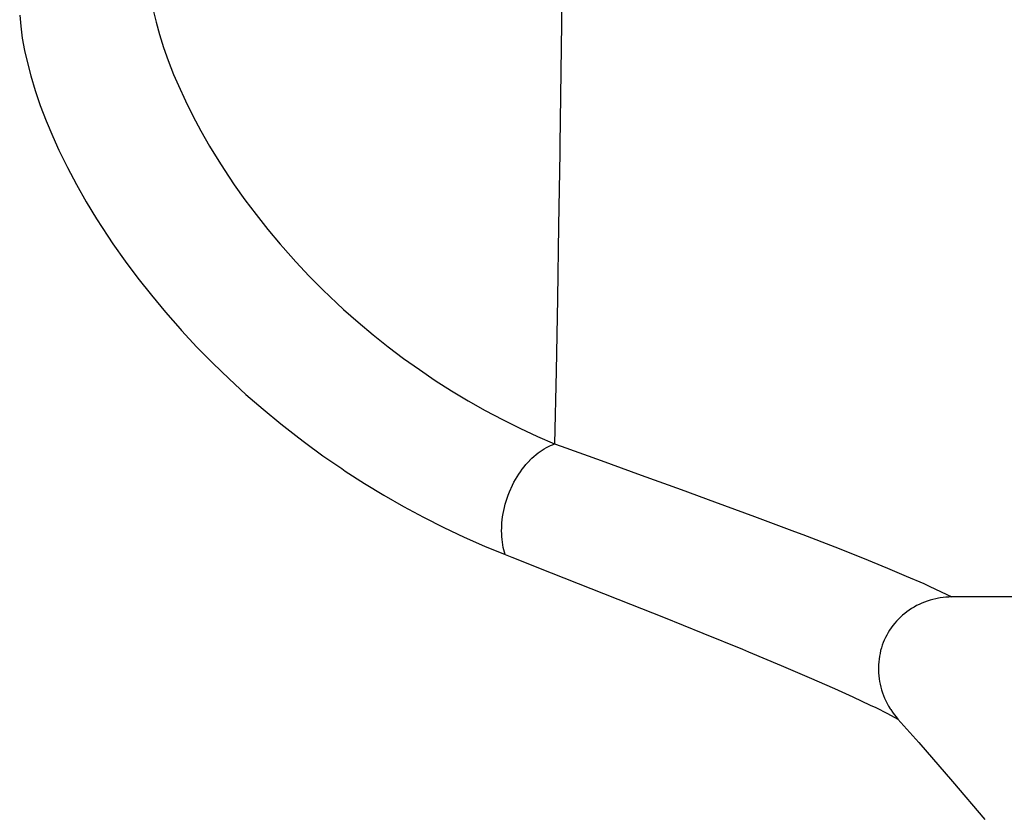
# Model space of a CAD drawing. Header units: millimetres. Extents: x 0 to 297, y 0 to 210.
# Tile 21 of 35: x 175 to 186, y 72 to 81. Entities that reach past the tile are written whole.
import ezdxf

# ---------------------------------------------------------------- set-up
doc = ezdxf.new("R2010")
doc.units = ezdxf.units.MM
doc.layers.add('ALL_ASSEM_MEMBER', color=7, linetype='CONTINUOUS')

msp = doc.modelspace()

# ---------------------------------------------------------------- linework, layer by layer
at = {"layer": 'ALL_ASSEM_MEMBER', "color": 7}
for p, q in [((180.775731, 80.934385), (180.764442, 80.142982)), ((176.328419, 80.816271), (176.359569, 80.683959)), ((174.876345, 80.762152), (174.887034, 80.639809)), ((176.359569, 80.683959), (176.396992, 80.548535)), ((174.887034, 80.639809), (174.904567, 80.511017)), ((174.904567, 80.511017), (174.929473, 80.374601)), ((176.396992, 80.548535), (176.441068, 80.409375)), ((174.929473, 80.374601), (174.955932, 80.255313)), ((176.441068, 80.409375), (176.492228, 80.265639)), ((174.955932, 80.255313), (174.996307, 80.099855)), ((176.492228, 80.265639), (176.551106, 80.116252)), ((180.764442, 80.142982), (180.752765, 79.351593)), ((174.996307, 80.099855), (175.044052, 79.94125)), ((176.551106, 80.116252), (176.603384, 79.99381)), ((175.044052, 79.94125), (175.099551, 79.77887)), ((176.603384, 79.99381), (176.678508, 79.830202)), ((176.678508, 79.830202), (176.759845, 79.666161)), ((175.099551, 79.77887), (175.163273, 79.611964)), ((175.163273, 79.611964), (175.235846, 79.439561)), ((176.759845, 79.666161), (176.847492, 79.501721)), ((176.847492, 79.501721), (176.941521, 79.336917)), ((175.235846, 79.439561), (175.303499, 79.291099)), ((175.303499, 79.291099), (175.39473, 79.104966)), ((176.941521, 79.336917), (177.04201, 79.1718)), ((180.752765, 79.351593), (180.751354, 79.261741)), ((177.04201, 79.1718), (177.099361, 79.081958)), ((180.751354, 79.261741), (180.739113, 78.470348)), ((175.39473, 79.104966), (175.493325, 78.91834)), ((177.099361, 79.081958), (177.210013, 78.916488)), ((175.493325, 78.91834), (175.599401, 78.731238)), ((177.210013, 78.916488), (177.32625, 78.752524)), ((175.599401, 78.731238), (175.713101, 78.543662)), ((177.32625, 78.752524), (177.44811, 78.590151)), ((175.713101, 78.543662), (175.834527, 78.35566)), ((177.44811, 78.590151), (177.575568, 78.429437)), ((177.575568, 78.429437), (177.708614, 78.2705)), ((180.739113, 78.470348), (180.726025, 77.678977)), ((175.834527, 78.35566), (175.889984, 78.273474)), ((175.889984, 78.273474), (176.022759, 78.084928)), ((177.708614, 78.2705), (177.741811, 78.232132)), ((177.741811, 78.232132), (177.88181, 78.075573)), ((176.022759, 78.084928), (176.162296, 77.897925)), ((177.88181, 78.075573), (178.026128, 77.92245)), ((176.162296, 77.897925), (176.308618, 77.712558)), ((178.026128, 77.92245), (178.174623, 77.772932)), ((178.174623, 77.772932), (178.327111, 77.627228)), ((176.308618, 77.712558), (176.461772, 77.528891)), ((180.726025, 77.678977), (180.711667, 76.88763)), ((178.327111, 77.627228), (178.400718, 77.559551)), ((178.400718, 77.559551), (178.558762, 77.419777)), ((176.461772, 77.528891), (176.621785, 77.347035)), ((176.621785, 77.347035), (176.637695, 77.329466)), ((178.558762, 77.419777), (178.720306, 77.284268)), ((176.637695, 77.329466), (176.805243, 77.149719)), ((178.720306, 77.284268), (178.885162, 77.153162)), ((176.805243, 77.149719), (176.977896, 76.973965)), ((178.885162, 77.153162), (179.053144, 77.026596)), ((179.053144, 77.026596), (179.224051, 76.904715)), ((176.977896, 76.973965), (177.155491, 76.802399)), ((179.224051, 76.904715), (179.398083, 76.787378)), ((180.711667, 76.88763), (180.695615, 76.096315)), ((177.155491, 76.802399), (177.337835, 76.635204)), ((179.398083, 76.787378), (179.57571, 76.67426)), ((177.337835, 76.635204), (177.52474, 76.472588)), ((179.57571, 76.67426), (179.756727, 76.565492)), ((179.756727, 76.565492), (179.940965, 76.461225)), ((177.52474, 76.472588), (177.716019, 76.314727)), ((179.940965, 76.461225), (180.128226, 76.361586)), ((177.716019, 76.314727), (177.91144, 76.161809)), ((180.128226, 76.361586), (180.318278, 76.266686)), ((177.91144, 76.161809), (177.974679, 76.11405)), ((180.318278, 76.266686), (180.510933, 76.17666)), ((180.510933, 76.17666), (180.695439, 76.096033)), ((177.974679, 76.11405), (178.175184, 75.967968)), ((180.583326, 76.043487), (180.605833, 76.056363)), ((180.605833, 76.056363), (180.628305, 76.06804)), ((180.628305, 76.06804), (180.650742, 76.078518)), ((180.650742, 76.078518), (180.673143, 76.087831)), ((180.673143, 76.087831), (180.695509, 76.096016)), ((180.695661, 76.096315), (180.76689, 76.07081)), ((180.76689, 76.07081), (181.20293, 75.914381)), ((178.175184, 75.967968), (178.379251, 75.827266)), ((180.449095, 75.940159), (180.471178, 75.960514)), ((180.471178, 75.960514), (180.493439, 75.979599)), ((180.493439, 75.979599), (180.51584, 75.99745)), ((180.51584, 75.99745), (180.538312, 76.01403)), ((180.538312, 76.01403), (180.560819, 76.029376)), ((180.560819, 76.029376), (180.583326, 76.043487)), ((180.343402, 75.820567), (180.363193, 75.846214)), ((180.363193, 75.846214), (180.383584, 75.870908)), ((180.383584, 75.870908), (180.404574, 75.89465)), ((180.404574, 75.89465), (180.426164, 75.91751)), ((180.426164, 75.91751), (180.427222, 75.918569)), ((180.427222, 75.918569), (180.449095, 75.940159)), ((181.20293, 75.914381), (181.638776, 75.757307)), ((178.379251, 75.827266), (178.418741, 75.800949)), ((178.418741, 75.800949), (178.626943, 75.666728)), ((180.270483, 75.70856), (180.287734, 75.737982)), ((180.287734, 75.737982), (180.305655, 75.766451)), ((180.305655, 75.766451), (180.324211, 75.793968)), ((180.324211, 75.793968), (180.343402, 75.820567)), ((181.638776, 75.757307), (182.07428, 75.599351)), ((178.626943, 75.666728), (178.838331, 75.53813)), ((180.222858, 75.614686), (180.238028, 75.646895)), ((180.238028, 75.646895), (180.253903, 75.678186)), ((180.253903, 75.678186), (180.270483, 75.70856)), ((178.838331, 75.53813), (179.052661, 75.415279)), ((180.179887, 75.506489), (180.191881, 75.540003)), ((180.191881, 75.540003), (180.204969, 75.573376)), ((180.204969, 75.573376), (180.219115, 75.606537)), ((180.219115, 75.606537), (180.219331, 75.60689)), ((180.219331, 75.60689), (180.222858, 75.614686)), ((182.07428, 75.599351), (182.436402, 75.467014)), ((179.052661, 75.415279), (179.269658, 75.298319)), ((180.150359, 75.405313), (180.159108, 75.439109)), ((180.159108, 75.439109), (180.168951, 75.472834)), ((180.168951, 75.472834), (180.179887, 75.506489)), ((182.436402, 75.467014), (182.870957, 75.306486)), ((180.126159, 75.270093), (180.130568, 75.303854)), ((180.130568, 75.303854), (180.136072, 75.33765)), ((180.136072, 75.33765), (180.142669, 75.371482)), ((180.142669, 75.371482), (180.150359, 75.405313)), ((182.870957, 75.306486), (183.304714, 75.143725)), ((179.269658, 75.298319), (179.489057, 75.187378)), ((180.119809, 75.182111), (180.12122, 75.214954)), ((180.12122, 75.214954), (180.122631, 75.236403)), ((180.122631, 75.236403), (180.126159, 75.270093)), ((179.489057, 75.187378), (179.710619, 75.08255)), ((180.119456, 75.149867), (180.119809, 75.182111)), ((180.120161, 75.118293), (180.119456, 75.149867)), ((180.121573, 75.08739), (180.120161, 75.118293)), ((183.304714, 75.143725), (183.395925, 75.109118)), ((183.395925, 75.109118), (183.743728, 74.975316)), ((179.710619, 75.08255), (179.934064, 74.983934)), ((179.934064, 74.983934), (180.159147, 74.891627)), ((180.124042, 75.057192), (180.121573, 75.08739)), ((180.127605, 75.0277), (180.124042, 75.057192)), ((180.132121, 74.998984), (180.127605, 75.0277)), ((180.137553, 74.971009), (180.132121, 74.998984)), ((180.143903, 74.943774), (180.137553, 74.971009)), ((180.151135, 74.917316), (180.143903, 74.943774)), ((180.159249, 74.891599), (180.151135, 74.917316)), ((180.159239, 74.891609), (180.228852, 74.864128)), ((183.743728, 74.975316), (184.044763, 74.856331)), ((180.228852, 74.864128), (180.659745, 74.693994)), ((184.044763, 74.856331), (184.315894, 74.745767)), ((180.659745, 74.693994), (181.090557, 74.523624)), ((184.315894, 74.745767), (184.522082, 74.658885)), ((184.522082, 74.658885), (184.71128, 74.576)), ((184.71128, 74.576), (184.770215, 74.549401)), ((181.090557, 74.523624), (181.521128, 74.352692)), ((184.770215, 74.549401), (184.902354, 74.487616)), ((184.902354, 74.487616), (185.016732, 74.430825)), ((181.521128, 74.352692), (181.879547, 74.209634)), ((184.660914, 74.350738), (184.632938, 74.336768)), ((184.689665, 74.36372), (184.660914, 74.350738)), ((184.719087, 74.375644), (184.689665, 74.36372)), ((184.749108, 74.386474), (184.719087, 74.375644)), ((184.779694, 74.396211), (184.749108, 74.386474)), ((184.810703, 74.404783), (184.779694, 74.396211)), ((184.842135, 74.412157), (184.810703, 74.404783)), ((184.873815, 74.41833), (184.842135, 74.412157)), ((184.889407, 74.4208), (184.873815, 74.41833)), ((184.921334, 74.425174), (184.889407, 74.4208)), ((184.95326, 74.428349), (184.921334, 74.425174)), ((184.985116, 74.430113), (184.95326, 74.428349)), ((185.016795, 74.430818), (184.985116, 74.430113)), ((185.155525, 74.430818), (185.016795, 74.430818)), ((185.294276, 74.430818), (185.155525, 74.430818)), ((185.433006, 74.430818), (185.294276, 74.430818)), ((185.571756, 74.430808), (185.433006, 74.430818)), ((185.710486, 74.430808), (185.571756, 74.430808)), ((184.480468, 74.231887), (184.457467, 74.210826)), ((184.50421, 74.251996), (184.480468, 74.231887)), ((184.528657, 74.271046), (184.50421, 74.251996)), ((184.55374, 74.289072), (184.528657, 74.271046)), ((184.579387, 74.305971), (184.55374, 74.289072)), ((184.605739, 74.321846), (184.579387, 74.305971)), ((184.632938, 74.336768), (184.605739, 74.321846)), ((181.879547, 74.209634), (182.3093, 74.036618)), ((184.395801, 74.144857), (184.376363, 74.120515)), ((184.416227, 74.168458), (184.395801, 74.144857)), ((184.435312, 74.188848), (184.416227, 74.168458)), ((184.457467, 74.210826), (184.435312, 74.188848)), ((182.3093, 74.036618), (182.738256, 73.861616)), ((184.324399, 74.043645), (184.3093, 74.016975)), ((184.340627, 74.069857), (184.324399, 74.043645)), ((184.357948, 74.095504), (184.340627, 74.069857)), ((184.376363, 74.120515), (184.357948, 74.095504)), ((184.271059, 73.934425), (184.260547, 73.905815)), ((184.282666, 73.962401), (184.271059, 73.934425)), ((184.295401, 73.989882), (184.282666, 73.962401)), ((184.3093, 74.016975), (184.295401, 73.989882)), ((182.738256, 73.861616), (182.804296, 73.834417)), ((182.804296, 73.834417), (183.160107, 73.686215)), ((184.235711, 73.816774), (184.229784, 73.786224)), ((184.242837, 73.846937), (184.235711, 73.816774)), ((184.251127, 73.876641), (184.242837, 73.846937)), ((184.260547, 73.905815), (184.251127, 73.876641)), ((184.221494, 73.724241), (184.219025, 73.692949)), ((184.225022, 73.755356), (184.221494, 73.724241)), ((184.229784, 73.786224), (184.225022, 73.755356)), ((183.160107, 73.686215), (183.465471, 73.555881)), ((184.217966, 73.666703), (184.217924, 73.635306)), ((184.217924, 73.635306), (184.218982, 73.603979)), ((184.219025, 73.692949), (184.217966, 73.666703)), ((184.218982, 73.603979), (184.221452, 73.572829)), ((183.465471, 73.555881), (183.739269, 73.435595)), ((184.221452, 73.572829), (184.225121, 73.54189)), ((184.225121, 73.54189), (184.229954, 73.511234)), ((184.229954, 73.511234), (184.236022, 73.480789)), ((183.739269, 73.435595), (183.94141, 73.344063)), ((184.236022, 73.480789), (184.243359, 73.450344)), ((184.243359, 73.450344), (184.251932, 73.41997)), ((184.251932, 73.41997), (184.261739, 73.389737)), ((184.261739, 73.389737), (184.272816, 73.359716)), ((183.94141, 73.344063), (184.130093, 73.255502)), ((184.272816, 73.359716), (184.285093, 73.329942)), ((184.285093, 73.329942), (184.298569, 73.300555)), ((184.298569, 73.300555), (184.313174, 73.271592)), ((184.313174, 73.271592), (184.328943, 73.243158)), ((184.130093, 73.255502), (184.18864, 73.227209)), ((184.18864, 73.227209), (184.318713, 73.162259)), ((184.318713, 73.162259), (184.430938, 73.102876)), ((184.328943, 73.243158), (184.345771, 73.215324)), ((184.345771, 73.215324), (184.352297, 73.205094)), ((184.352297, 73.205094), (184.370536, 73.178247)), ((184.370536, 73.178247), (184.389691, 73.152212)), ((184.389691, 73.152212), (184.409729, 73.127059)), ((184.409729, 73.127059), (184.430578, 73.102859)), ((184.430938, 73.102841), (184.658635, 72.846742)), ((184.658635, 72.846742), (185.025819, 72.424761)), ((185.025819, 72.424761), (185.375235, 72.011782))]:
    msp.add_line(p, q, dxfattribs=at)

doc.saveas('drawing.dxf')
